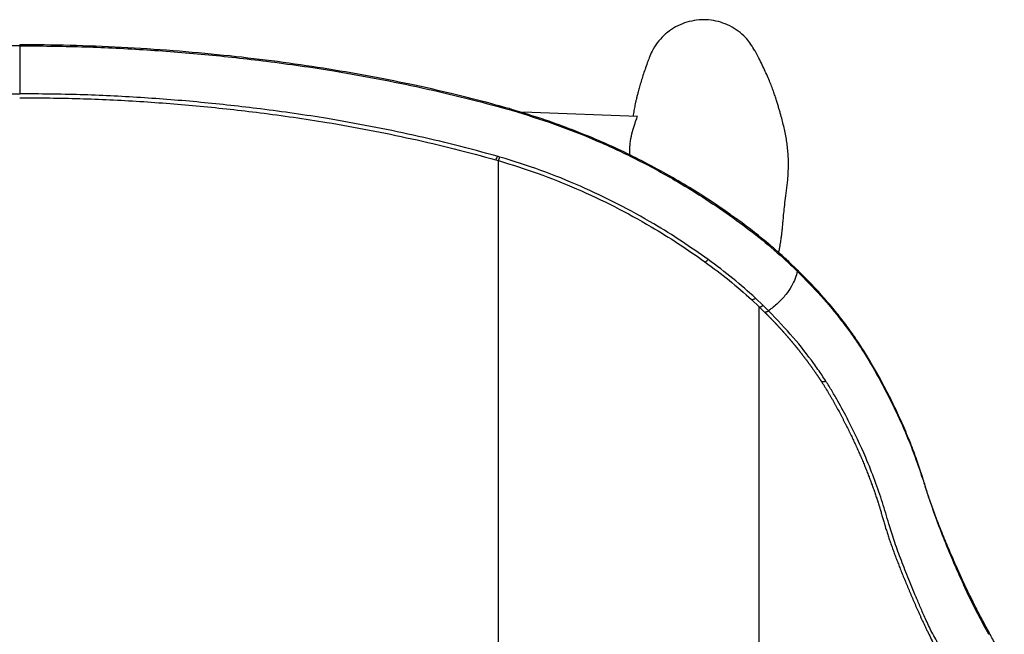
# Paper-space layout '_Top' of a CAD drawing. Header units: millimetres. Extents: x -275 to 275, y -307 to 308.
# Tile 9 of 9: x 0 to 230, y 164 to 308. Entities that reach past the tile are written whole.
import ezdxf

# ---------------------------------------------------------------- set-up
doc = ezdxf.new("R2010")
doc.units = ezdxf.units.MM

psp = doc.layouts.new('_Top')

# ---------------------------------------------------------------- linework, layer by layer
at = {"color": 7, "linetype": 'Continuous', "lineweight": 25}
for p, q in [((0, 301.41), (0, 301.64)), ((114.48, 286.73), (114.49, 286.73)), ((114.5, 286.48), (115.08, 286.32)), ((142.7, 277.05), (142.66, 275.89)), ((111.41, 274.72), (112.01, 274.54)), ((112.35, 275.38), (111.74, 275.55)), ((112.01, 152.35), (112.01, 274.54)), ((178.6, 251.79), (180.33, 250.19)), ((181.77, 249.15), (180.2, 250.63)), ((171.21, 242.02), (172.99, 240.35)), ((173.93, 240.68), (172.13, 242.38)), ((172.99, 129.87), (172.99, 240.35)), ((172.99, 240.35), (174.25, 239.13)), ((196.23, 231.6), (196.24, 231.6)), ((188.6, 222.97), (188.6, 222.97)), ((226.65, 163.74), (226.65, 163.73))]:
    psp.add_line(p, q, dxfattribs=at)
at = {"color": 7, "linetype": 'Continuous', "lineweight": 25, "flags": 128}
for points in [[(114.49, 286.73), (114.49, 286.73), (114.5, 286.71), (114.51, 286.68), (114.51, 286.63), (114.51, 286.56), (114.5, 286.48)], [(115.07, 286.56), (115.07, 286.56), (115.08, 286.54), (115.09, 286.51), (115.09, 286.46), (115.09, 286.4), (115.08, 286.32)], [(144.5, 284.9), (119.8, 285.78), (117.69, 285.85)], [(166.79, 261.56), (166.8, 261.55), (166.81, 261.54)]]:
    psp.add_lwpolyline(points, dxfattribs=at)
at = {"color": 7, "linetype": 'Continuous', "lineweight": 25}
for centre, radius, start, end in [((107.34, 276.84), 4.59, 332.4502, 343.7223), ((108.08, 276.64), 4.45, 331.9356, 343.5657), ((166.48, 261.33), 0.395, 342.4358, 32.3587), ((159.8, 252.42), 1.63, 288.354, 321.4788), ((178.14, 251.9), 0.468, 346.1798, 42.9546), ((179.85, 250.3), 0.492, 347.032, 43.0813), ((171.2, 243.42), 1.4, 270.4986, 311.8465), ((173.04, 241.74), 1.38, 267.7358, 310.0318)]:
    psp.add_arc(centre, radius, start, end, dxfattribs=at)
for points, knots in [([(172.01, 300.25), (171.41, 301.24), (170.64, 302.49), (169.09, 304.06), (167.66, 305.22), (166.31, 305.98), (164.91, 306.61), (163.45, 307.12), (161.2, 307.51), (158.9, 307.51), (156.65, 307.14), (154.46, 306.39), (152.45, 305.27), (150.64, 303.83), (149.11, 302.12), (147.96, 300.35), (147.5, 299.11), (147.3, 298.59)], [0, 0, 0, 0, 0.110312, 0.140252, 0.212253, 0.286348, 0.287316, 0.359716, 0.434223, 0.505719, 0.579227, 0.652118, 0.727199, 0.799165, 0.873168, 0.946592, 1, 1, 1, 1]), ([(0, 301.41), (-4.82, 301.37), (-14.45, 301.28), (-28.9, 300.58), (-43.34, 299.45), (-58.22, 297.81), (-75.19, 295.4), (-90.71, 292.39), (-104.37, 289.25), (-111.12, 287.4), (-114.5, 286.48)], [0, 0, 0, 0, 0.1246747, 0.2493494, 0.3745163, 0.4996838, 0.6368318, 0.8180437, 0.9090339, 1, 1, 1, 1]), ([(114.47, 286.7), (112.44, 287.27), (107.95, 288.53), (100.61, 290.35), (92.03, 292.29), (82.5, 294.2), (72.22, 295.99), (61.55, 297.57), (50.4, 298.93), (38.79, 300.06), (26.83, 300.91), (14.8, 301.44), (5.86, 301.65), (0.94, 301.62), (0, 301.62)], [0, 0, 0, 0, 0.055038, 0.121194, 0.196131, 0.283003, 0.373136, 0.466263, 0.562295, 0.663883, 0.768458, 0.872618, 0.975651, 1, 1, 1, 1]), ([(0, 301.41), (4.82, 301.37), (14.45, 301.28), (28.9, 300.58), (43.34, 299.45), (58.22, 297.81), (75.19, 295.4), (90.71, 292.39), (104.37, 289.25), (111.12, 287.4), (114.5, 286.48)], [0, 0, 0, 0, 0.1246747, 0.2493494, 0.3745163, 0.4996838, 0.6368318, 0.8180437, 0.9090339, 1, 1, 1, 1]), ([(0, 301.41), (0, 300.76), (0, 299.45), (0, 296.54), (0, 293.31), (0, 291.22), (0, 290.18)], [0, 0, 0, 0, 0.249596, 0.5, 0.750404, 1, 1, 1, 1]), ([(177.59, 253), (177.62, 253.19), (177.72, 253.65), (177.85, 254.38), (177.98, 255.14), (178.09, 255.82), (178.17, 256.41), (178.24, 256.92), (178.29, 257.35), (178.33, 257.71), (178.37, 258.05), (178.42, 258.43), (178.46, 258.89), (178.52, 259.45), (178.57, 260.05), (178.63, 260.71), (178.72, 261.73), (178.85, 263.13), (179.1, 265.18), (179.42, 267.49), (179.67, 269.71), (179.81, 271.7), (179.86, 273.35), (179.84, 274.96), (179.75, 276.53), (179.58, 278.13), (179.35, 279.67), (179.07, 281.17), (178.73, 282.66), (178.36, 284.16), (178.01, 285.45), (177.69, 286.55), (177.42, 287.47), (177.13, 288.41), (176.79, 289.43), (176.42, 290.52), (176, 291.68), (175.5, 292.95), (174.92, 294.34), (174.25, 295.83), (173.51, 297.38), (172.76, 298.87), (172.26, 299.82), (172.03, 300.26)], [0, 0, 0, 0, 0.014094, 0.035644, 0.054928, 0.071946, 0.086697, 0.099182, 0.109238, 0.117109, 0.123689, 0.131134, 0.143436, 0.1577, 0.173927, 0.192115, 0.212265, 0.260528, 0.308862, 0.357206, 0.40556, 0.435177, 0.462791, 0.488402, 0.512013, 0.533797, 0.55523, 0.580477, 0.606098, 0.633708, 0.663486, 0.681475, 0.700173, 0.719924, 0.741665, 0.765447, 0.79127, 0.819136, 0.852145, 0.887626, 0.925576, 0.965997, 1, 1, 1, 1]), ([(147.27, 298.6), (147.12, 298.2), (146.79, 297.31), (146.3, 295.92), (145.83, 294.49), (145.4, 293.14), (145.02, 291.86), (144.72, 290.75), (144.47, 289.79), (144.27, 288.97), (144.1, 288.22), (143.95, 287.53), (143.82, 286.89), (143.65, 286.01), (143.55, 285.35), (143.47, 284.89)], [0, 0, 0, 0, 0.099228, 0.219232, 0.330866, 0.434129, 0.529021, 0.615542, 0.677651, 0.734592, 0.786365, 0.83297, 0.874408, 0.912201, 1, 1, 1, 1]), ([(-111.74, 275.55), (-108.49, 276.45), (-101.98, 278.23), (-88.76, 281.3), (-73.57, 284.26), (-56.95, 286.63), (-42.36, 288.25), (-28.28, 289.36), (-14.16, 290.05), (-4.72, 290.13), (0, 290.18)], [0, 0, 0, 0, 0.089857, 0.179738, 0.360333, 0.50032, 0.624994, 0.749666, 0.874833, 1, 1, 1, 1]), ([(111.74, 275.55), (108.49, 276.45), (101.98, 278.23), (88.76, 281.3), (73.57, 284.26), (56.95, 286.63), (42.36, 288.25), (28.28, 289.36), (14.16, 290.05), (4.72, 290.13), (0, 290.18)], [0, 0, 0, 0, 0.089857, 0.179738, 0.360333, 0.50032, 0.624994, 0.749666, 0.874833, 1, 1, 1, 1]), ([(0, 289.27), (4.69, 289.23), (14.07, 289.15), (28.15, 288.46), (42.21, 287.36), (56.8, 285.74), (73.36, 283.38), (88.47, 280.44), (101.64, 277.39), (108.15, 275.61), (111.41, 274.72)], [0, 0, 0, 0, 0.124787, 0.249573, 0.374855, 0.500139, 0.640123, 0.819692, 0.909859, 1, 1, 1, 1]), ([(115.07, 286.56), (114.93, 286.6), (114.74, 286.65), (114.55, 286.71), (114.49, 286.73)], [0, 0, 0, 0, 0.699962, 1, 1, 1, 1]), ([(166.81, 261.54), (166.59, 261.71), (164.92, 262.94), (161.55, 265.19), (156.63, 268.32), (151.26, 271.46), (145.66, 274.46), (139.84, 277.32), (133.93, 279.93), (127.75, 282.37), (121.48, 284.59), (117.18, 285.88), (115.05, 286.52)], [0, 0, 0, 0, 0.015119, 0.1121159, 0.2144028, 0.3226134, 0.4372208, 0.5448131, 0.6593111, 0.7703441, 0.8859844, 1, 1, 1, 1]), ([(115.08, 286.32), (118.46, 285.28), (125.21, 283.2), (135.08, 279.27), (144.7, 274.77), (153.18, 270.12), (160.57, 265.58), (164.76, 262.67), (166.86, 261.21)], [0, 0, 0, 0, 0.180348, 0.36069, 0.54484, 0.728999, 0.864314, 1, 1, 1, 1]), ([(142.74, 277.05), (142.76, 277.55), (142.8, 278.88), (143.22, 280.95), (143.83, 283.01), (144.4, 284.48), (144.56, 284.95), (144.53, 284.96), (144.53, 284.97)], [0, 0, 0, 0, 0.118387, 0.315998, 0.526145, 0.7496, 0.965593, 1, 1, 1, 1]), ([(112.01, 274.54), (115.12, 273.58), (121.33, 271.65), (130.39, 268.01), (139.23, 263.86), (147.15, 259.5), (154.18, 255.16), (158.27, 252.3), (160.31, 250.87)], [0, 0, 0, 0, 0.177011, 0.354051, 0.535008, 0.715967, 0.857775, 1, 1, 1, 1]), ([(161.07, 251.4), (159.02, 252.85), (154.9, 255.74), (147.87, 260.11), (140, 264.46), (131.16, 268.65), (121.96, 272.39), (115.55, 274.38), (112.35, 275.38)], [0, 0, 0, 0, 0.141767, 0.28398, 0.46109, 0.638199, 0.819118, 1, 1, 1, 1]), ([(178.49, 252.22), (178.45, 252.25), (177.36, 253.25), (175.04, 255.23), (171.41, 258.16), (168.62, 260.28), (167.02, 261.39), (166.78, 261.55)], [0, 0, 0, 0, 0.010279, 0.307793, 0.621702, 0.944789, 1, 1, 1, 1]), ([(166.86, 261.21), (168.92, 259.7), (173.07, 256.65), (176.75, 253.41), (178.6, 251.79)], [0, 0, 0, 0, 0.497793, 1, 1, 1, 1]), ([(172.13, 242.38), (170.41, 243.92), (166.96, 247.01), (163.04, 249.94), (161.07, 251.4)], [0, 0, 0, 0, 0.4975505, 1, 1, 1, 1]), ([(180.21, 250.63), (179.81, 251.01), (179.25, 251.54), (178.65, 252.06), (178.47, 252.22)], [0, 0, 0, 0, 0.700971, 1, 1, 1, 1]), ([(160.31, 250.87), (162.23, 249.45), (166.09, 246.58), (169.5, 243.55), (171.21, 242.02)], [0, 0, 0, 0, 0.497758, 1, 1, 1, 1]), ([(180.33, 250.19), (180.86, 249.7), (181.38, 249.2), (181.9, 248.7), (181.9, 248.7)], [0, 0, 0, 0, 0.999976, 1, 1, 1, 1]), ([(196.09, 232.17), (195.85, 232.54), (194.97, 233.86), (193.23, 236.24), (190.88, 239.25), (188.27, 242.36), (185.43, 245.49), (183.2, 247.78), (181.95, 248.98), (181.77, 249.15)], [0, 0, 0, 0, 0.067682, 0.241218, 0.423056, 0.599623, 0.78673, 0.969652, 1, 1, 1, 1]), ([(181.77, 249.14), (181.79, 249.12), (181.86, 249.07), (181.91, 248.92), (181.9, 248.77), (181.9, 248.7)], [0, 0, 0, 0, 0.219386, 0.609693, 1, 1, 1, 1]), ([(181.9, 248.7), (181.78, 248.14), (181.54, 247.02), (180.6, 245.13), (179.23, 243.13), (177.4, 241.09), (175.94, 239.98), (175.21, 239.42)], [0, 0, 0, 0, 0.186435, 0.372364, 0.560392, 0.780214, 1, 1, 1, 1]), ([(181.9, 248.7), (183.8, 246.76), (187.61, 242.89), (191.57, 238.06), (194.03, 234.77), (195.33, 232.95), (195.93, 232.05), (196.23, 231.6)], [0, 0, 0, 0, 0.337281, 0.674628, 0.837075, 0.918504, 1, 1, 1, 1]), ([(175.21, 239.42), (175.21, 239.42), (174.79, 239.84), (174.36, 240.26), (173.93, 240.68)], [0, 0, 0, 0, 0.000029, 1, 1, 1, 1]), ([(174.25, 239.13), (174.31, 239.12), (174.45, 239.1), (174.69, 239.16), (174.95, 239.26), (175.12, 239.37), (175.21, 239.42)], [0, 0, 0, 0, 0.25, 0.5, 0.75, 1, 1, 1, 1]), ([(174.25, 239.13), (174.26, 239.12), (174.28, 239.09), (174.31, 239.06), (174.36, 239.01), (174.41, 238.97), (174.47, 238.91), (174.53, 238.85), (174.59, 238.79), (174.65, 238.73), (174.71, 238.67), (174.78, 238.6), (174.87, 238.5), (174.99, 238.38), (175.11, 238.26), (175.23, 238.14), (175.34, 238.02), (175.46, 237.9), (175.58, 237.78), (175.67, 237.69), (175.76, 237.59), (175.83, 237.52), (175.92, 237.43), (176.02, 237.33), (176.11, 237.23), (176.18, 237.16), (176.25, 237.09), (176.31, 237.02), (176.38, 236.95), (176.45, 236.88), (176.54, 236.78), (176.63, 236.68), (176.72, 236.59), (176.79, 236.52), (176.86, 236.44), (176.92, 236.38), (176.96, 236.34), (177.01, 236.29), (177.05, 236.24), (177.09, 236.19), (177.13, 236.16), (177.17, 236.11), (177.23, 236.05), (177.28, 235.99), (177.34, 235.93), (177.4, 235.87), (177.46, 235.8), (177.52, 235.74), (177.57, 235.68), (177.63, 235.62), (177.69, 235.55), (177.75, 235.49), (177.8, 235.43), (177.86, 235.37), (177.91, 235.31), (177.97, 235.25), (178.02, 235.19), (178.09, 235.11), (178.14, 235.05), (178.2, 234.99), (178.25, 234.93), (178.31, 234.86), (178.37, 234.8), (178.42, 234.74), (178.48, 234.68), (178.53, 234.62), (178.58, 234.56), (178.64, 234.5), (178.7, 234.43), (178.76, 234.36), (178.82, 234.3), (178.87, 234.24), (178.92, 234.18), (178.99, 234.11), (179.05, 234.03), (179.12, 233.96), (179.18, 233.89), (179.24, 233.82), (179.31, 233.75), (179.37, 233.67), (179.45, 233.58), (179.54, 233.48), (179.62, 233.39), (179.68, 233.32), (179.73, 233.26), (179.76, 233.22), (179.8, 233.18), (179.85, 233.12), (179.91, 233.05), (179.97, 232.97), (180.04, 232.9), (180.09, 232.84), (180.14, 232.78), (180.19, 232.72), (180.25, 232.65), (180.31, 232.58), (180.37, 232.51), (180.43, 232.44), (180.49, 232.36), (180.55, 232.29), (180.61, 232.22), (180.67, 232.15), (180.73, 232.08), (180.79, 232), (180.85, 231.94), (180.9, 231.88), (180.93, 231.84), (180.98, 231.78), (181.02, 231.73), (181.07, 231.67), (181.11, 231.62), (181.15, 231.57), (181.19, 231.53), (181.23, 231.48), (181.28, 231.42), (181.32, 231.37), (181.37, 231.31), (181.41, 231.26), (181.46, 231.2), (181.5, 231.16), (181.55, 231.1), (181.58, 231.05), (181.62, 231), (181.66, 230.95), (181.7, 230.91), (181.75, 230.85), (181.79, 230.8), (181.84, 230.74), (181.87, 230.69), (181.92, 230.63), (181.96, 230.58), (182.01, 230.52), (182.05, 230.48), (182.09, 230.42), (182.13, 230.37), (182.2, 230.29), (182.28, 230.18), (182.4, 230.04), (182.51, 229.89), (182.66, 229.7), (182.81, 229.51), (182.96, 229.32), (183.07, 229.18), (183.21, 228.99), (183.36, 228.8), (183.5, 228.61), (183.61, 228.47), (183.72, 228.33), (183.86, 228.14), (184, 227.95), (184.15, 227.77), (184.25, 227.62), (184.33, 227.52), (184.38, 227.45), (184.41, 227.41), (184.43, 227.38), (184.46, 227.35), (184.54, 227.24), (184.65, 227.09), (184.78, 226.9), (184.92, 226.71), (185.06, 226.53), (185.19, 226.34), (185.29, 226.2), (185.43, 226.01), (185.56, 225.82), (185.69, 225.64), (185.82, 225.45), (185.95, 225.27), (186.08, 225.08), (186.21, 224.9), (186.34, 224.71), (186.46, 224.53), (186.54, 224.41), (186.6, 224.32), (186.65, 224.25), (186.7, 224.18), (186.74, 224.11), (186.81, 224.02), (186.87, 223.93), (186.93, 223.84), (186.97, 223.77), (187.02, 223.7), (187.07, 223.63), (187.11, 223.56), (187.17, 223.47), (187.23, 223.38), (187.29, 223.29), (187.34, 223.22), (187.37, 223.16), (187.4, 223.12), (187.43, 223.07), (187.46, 223.03), (187.48, 223), (187.48, 223)], [0, 0, 0, 0, 0.00184, 0.004038, 0.006236, 0.010632, 0.01283, 0.017225, 0.021621, 0.023819, 0.028215, 0.032612, 0.037008, 0.0458, 0.054593, 0.058989, 0.067783, 0.076576, 0.080973, 0.089766, 0.094163, 0.09856, 0.102957, 0.111751, 0.116148, 0.120545, 0.124943, 0.12934, 0.133737, 0.138135, 0.142532, 0.151327, 0.155725, 0.160123, 0.16452, 0.168918, 0.171117, 0.173316, 0.177714, 0.179913, 0.182112, 0.184311, 0.188709, 0.193107, 0.195306, 0.199705, 0.204103, 0.208501, 0.210701, 0.215099, 0.219498, 0.223896, 0.226096, 0.230494, 0.234893, 0.237093, 0.241491, 0.24589, 0.250289, 0.252489, 0.256888, 0.261287, 0.265686, 0.267886, 0.272285, 0.276684, 0.278884, 0.283283, 0.287682, 0.292082, 0.296481, 0.298681, 0.303081, 0.30748, 0.31188, 0.316279, 0.320679, 0.325079, 0.329479, 0.333879, 0.338278, 0.347079, 0.351479, 0.355879, 0.360279, 0.36138, 0.36358, 0.36798, 0.372381, 0.376781, 0.381182, 0.385583, 0.387783, 0.392184, 0.396585, 0.400985, 0.405386, 0.409787, 0.414188, 0.418589, 0.42299, 0.427391, 0.431792, 0.436193, 0.440594, 0.442795, 0.447196, 0.449397, 0.453798, 0.455999, 0.4604, 0.462601, 0.464802, 0.469204, 0.471404, 0.475806, 0.478007, 0.482409, 0.48461, 0.489012, 0.491212, 0.495614, 0.497815, 0.500016, 0.504419, 0.50662, 0.511022, 0.513223, 0.517625, 0.519826, 0.524229, 0.52643, 0.530832, 0.533033, 0.537436, 0.539637, 0.548442, 0.557248, 0.566054, 0.574859, 0.592472, 0.601278, 0.610085, 0.618892, 0.636506, 0.645314, 0.654121, 0.662929, 0.671737, 0.689354, 0.698163, 0.706971, 0.71578, 0.717983, 0.720185, 0.722387, 0.72459, 0.725691, 0.74331, 0.752119, 0.760929, 0.77855, 0.78736, 0.796171, 0.804982, 0.822604, 0.831415, 0.840227, 0.857851, 0.866663, 0.875476, 0.893101, 0.901915, 0.910728, 0.915135, 0.919541, 0.923948, 0.928355, 0.932762, 0.941576, 0.945983, 0.95039, 0.954798, 0.959205, 0.963612, 0.968019, 0.976834, 0.981242, 0.985649, 0.990057, 0.992261, 0.994465, 0.998872, 1, 1, 1, 1]), ([(188.6, 222.97), (188.3, 223.42), (187.42, 224.78), (185.04, 228.15), (181.14, 233.21), (177.19, 237.34), (175.21, 239.42)], [0, 0, 0, 0, 0.085485, 0.256503, 0.625705, 1, 1, 1, 1]), ([(196.09, 232.17), (196.11, 232.15), (196.18, 232.06), (196.24, 231.86), (196.24, 231.69), (196.23, 231.6)], [0, 0, 0, 0, 0.1696918, 0.5835967, 1, 1, 1, 1]), ([(226.73, 164.29), (226.33, 165.03), (225.41, 166.73), (224.06, 169.29), (222.73, 171.89), (221.54, 174.34), (220.4, 176.81), (219.03, 179.86), (217.47, 183.41), (215.85, 187.27), (214.4, 190.94), (213.16, 194.34), (212.14, 197.41), (211.24, 200.49), (210.08, 204.05), (208.6, 208.02), (206.87, 212.21), (204.95, 216.43), (202.82, 220.71), (200.71, 224.61), (198.65, 228.19), (197.16, 230.59), (196.28, 231.9), (196.1, 232.16)], [0, 0, 0, 0, 0.023651, 0.053726, 0.085416, 0.114364, 0.144621, 0.1821, 0.237354, 0.29331, 0.351433, 0.40764, 0.45811, 0.511156, 0.5739, 0.639791, 0.707044, 0.773167, 0.834451, 0.899079, 0.945352, 0.989293, 1, 1, 1, 1]), ([(196.1, 232.16), (196.12, 232.14), (196.19, 232.05), (196.24, 231.86), (196.24, 231.69), (196.24, 231.6)], [0, 0, 0, 0, 0.147836, 0.572637, 1, 1, 1, 1]), ([(196.24, 231.6), (196.54, 231.14), (197.14, 230.22), (198.28, 228.42), (200.12, 225.3), (202.81, 220.39), (205.87, 214.15), (208.63, 207.66), (210.65, 201.95), (212.29, 196.8), (214, 191.83), (215.95, 186.56), (218.01, 181.59), (220.02, 177.05), (221.81, 173.09), (224.02, 168.67), (225.78, 165.38), (226.65, 163.74)], [0, 0, 0, 0, 0.019095, 0.038189, 0.076384, 0.152781, 0.255102, 0.357514, 0.459839, 0.542909, 0.626064, 0.709064, 0.791922, 0.84303, 0.894156, 0.947064, 1, 1, 1, 1]), ([(187.48, 223), (187.73, 222.61), (188.1, 222.02), (188.72, 221.03), (189.21, 220.21), (189.69, 219.4), (190.04, 218.8), (190.32, 218.3), (190.6, 217.8), (190.88, 217.3), (191.31, 216.51), (191.74, 215.72), (192.1, 215.03), (192.31, 214.64), (192.51, 214.25), (192.77, 213.76), (193.02, 213.27), (193.37, 212.59), (193.71, 211.91), (194.04, 211.23), (194.27, 210.75), (194.51, 210.27), (194.74, 209.8), (194.96, 209.32), (195.19, 208.84), (195.45, 208.27), (195.67, 207.8), (195.88, 207.33), (196.18, 206.67), (196.51, 205.92), (196.83, 205.18), (197.07, 204.62), (197.3, 204.07), (197.53, 203.52), (197.76, 202.97), (197.94, 202.52), (198.12, 202.06), (198.3, 201.61), (198.51, 201.07), (198.68, 200.62), (198.85, 200.18), (199.02, 199.73), (199.22, 199.2), (199.38, 198.76), (199.54, 198.32), (199.7, 197.88), (199.88, 197.36), (200.03, 196.93), (200.18, 196.5), (200.32, 196.07), (200.47, 195.64), (200.61, 195.21), (200.71, 194.88), (200.85, 194.46), (200.95, 194.12), (201.08, 193.7), (201.19, 193.37), (201.31, 192.95), (201.43, 192.54), (201.58, 192.05), (201.72, 191.56), (201.91, 190.91), (202.09, 190.25), (202.26, 189.67), (202.39, 189.26), (202.49, 188.92), (202.67, 188.34), (202.86, 187.74), (203.08, 187.05), (203.26, 186.52), (203.44, 185.99), (203.59, 185.55), (203.74, 185.1), (203.9, 184.66), (204.1, 184.11), (204.26, 183.66), (204.43, 183.2), (204.6, 182.74), (204.8, 182.18), (205.01, 181.62), (205.23, 181.05), (205.45, 180.48), (205.75, 179.71), (206.05, 178.94), (206.37, 178.15), (206.6, 177.56), (206.85, 176.96), (207.09, 176.36), (207.34, 175.76), (207.6, 175.15), (207.86, 174.53), (208.12, 173.91), (208.38, 173.29), (208.61, 172.77), (208.83, 172.24), (209.15, 171.5), (209.47, 170.75), (209.8, 170), (210.04, 169.45), (210.33, 168.8), (210.63, 168.13), (210.86, 167.62), (211.09, 167.12), (211.33, 166.6), (211.66, 165.91), (212, 165.19), (212.7, 163.74), (213.83, 161.49), (215.08, 159.1), (215.83, 157.67), (216.02, 157.31), (216.07, 157.22), (216.12, 157.13), (216.23, 156.91), (216.49, 156.43), (216.86, 155.73), (217.2, 155.1), (217.4, 154.72), (217.45, 154.63), (217.47, 154.59), (217.51, 154.53), (217.57, 154.41), (217.71, 154.16), (217.98, 153.65), (218.37, 152.93), (218.77, 152.2), (219.17, 151.46), (219.41, 151.02), (219.57, 150.72)], [0, 0, 0, 0, 0.015383, 0.023752, 0.040492, 0.048862, 0.057233, 0.065605, 0.06979, 0.078162, 0.086535, 0.103281, 0.111654, 0.11584, 0.120027, 0.128401, 0.136775, 0.140962, 0.157711, 0.166085, 0.170273, 0.178648, 0.187024, 0.191211, 0.199587, 0.207963, 0.216339, 0.220527, 0.228904, 0.245658, 0.254035, 0.262412, 0.27079, 0.279168, 0.287546, 0.295924, 0.300113, 0.308492, 0.316871, 0.32525, 0.329439, 0.337818, 0.346198, 0.354577, 0.358767, 0.367147, 0.375527, 0.383907, 0.388097, 0.396478, 0.404858, 0.409049, 0.417429, 0.42162, 0.430001, 0.434192, 0.442573, 0.446763, 0.455145, 0.463527, 0.471908, 0.48029, 0.497053, 0.505435, 0.509625, 0.518007, 0.522197, 0.538959, 0.54734, 0.55572, 0.5641, 0.57248, 0.576669, 0.585049, 0.593428, 0.601807, 0.605996, 0.614375, 0.622753, 0.631131, 0.639509, 0.647886, 0.656264, 0.673017, 0.681394, 0.68977, 0.698145, 0.706521, 0.714896, 0.723271, 0.731645, 0.740019, 0.748393, 0.756766, 0.760953, 0.769326, 0.78607, 0.790256, 0.798628, 0.806999, 0.815369, 0.823739, 0.825831, 0.834199, 0.842567, 0.850933, 0.859297, 0.892768, 0.926209, 0.93456, 0.936647, 0.937169, 0.937299, 0.939386, 0.943561, 0.951908, 0.960253, 0.962339, 0.962861, 0.962991, 0.963513, 0.964556, 0.966641, 0.970813, 0.979154, 0.987494, 0.991663, 1, 1, 1, 1]), ([(187.48, 223), (187.56, 222.96), (187.72, 222.89), (188, 222.86), (188.3, 222.88), (188.5, 222.94), (188.6, 222.97)], [0, 0, 0, 0, 0.249403, 0.499609, 0.748743, 1, 1, 1, 1]), ([(187.48, 223), (187.56, 222.96), (187.72, 222.89), (188, 222.86), (188.3, 222.88), (188.5, 222.94), (188.6, 222.97)], [0, 0, 0, 0, 0.249404, 0.499609, 0.748743, 1, 1, 1, 1]), ([(210.75, 170.03), (210.75, 170.03), (210.38, 170.85), (209.36, 173.28), (207.73, 177.17), (206.03, 181.57), (204.53, 185.73), (203.22, 189.98), (201.89, 194.51), (200.13, 199.66), (197.63, 205.99), (194.66, 212.27), (191.88, 217.51), (190.31, 220.21), (189.36, 221.77), (188.85, 222.57), (188.6, 222.97)], [0, 0, 0, 0, 0.000001, 0.040228, 0.120796, 0.201367, 0.281932, 0.362493, 0.46777, 0.573056, 0.678261, 0.838549, 0.919154, 0.959548, 0.979769, 1, 1, 1, 1]), ([(211.93, 167.35), (211.93, 167.35), (211.52, 168.27), (211.09, 169.15), (210.75, 170.03), (210.75, 170.03)], [0, 0, 0, 0, 0.000014, 0.999986, 1, 1, 1, 1]), ([(213.39, 164.23), (213.39, 164.23), (212.86, 165.31), (212.4, 166.35), (211.93, 167.35), (211.93, 167.35)], [0, 0, 0, 0, 0.000012, 0.999988, 1, 1, 1, 1]), ([(217.02, 157.12), (217.02, 157.12), (215.65, 157.96), (215.44, 161.02), (213.94, 163.12), (213.39, 164.23), (213.39, 164.23)], [0, 0, 0, 0, 0.000004, 0.497756, 0.999994, 1, 1, 1, 1]), ([(226.72, 164.3), (226.74, 164.25), (226.78, 164.14), (226.76, 163.95), (226.69, 163.8), (226.65, 163.73)], [0, 0, 0, 0, 0.33333, 0.665587, 1, 1, 1, 1]), ([(226.72, 164.29), (226.74, 164.24), (226.78, 164.14), (226.76, 163.95), (226.69, 163.81), (226.65, 163.74)], [0, 0, 0, 0, 0.316041, 0.656915, 1, 1, 1, 1]), ([(230.35, 157.65), (230.19, 157.95), (229.48, 159.26), (228.23, 161.5), (227.22, 163.37), (226.72, 164.3)], [0, 0, 0, 0, 0.130008, 0.570411, 1, 1, 1, 1])]:
    psp.add_open_spline(points, degree=3, knots=knots, dxfattribs=at)

doc.saveas('drawing.dxf')
